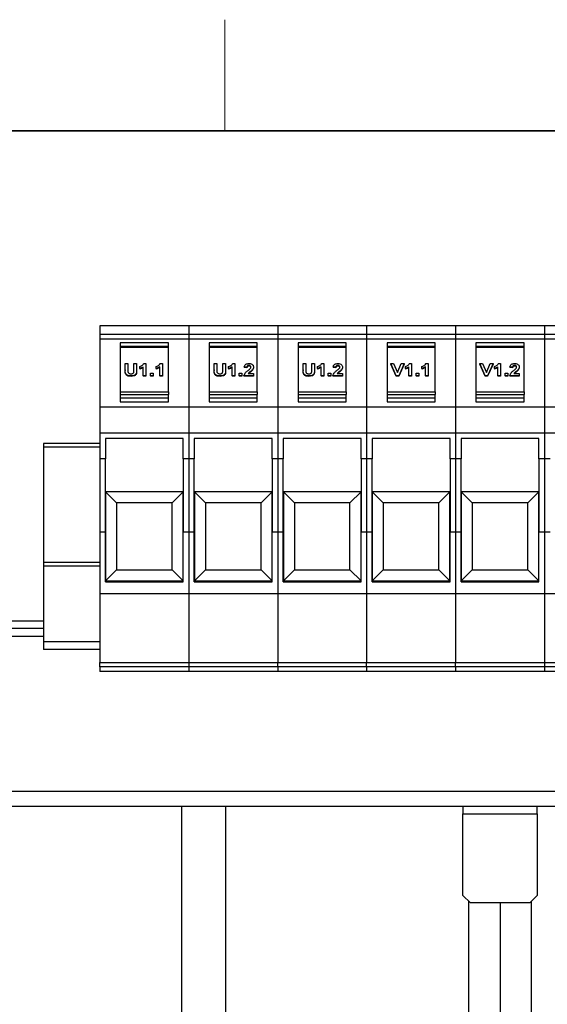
# Model space of a CAD drawing. Header units: millimetres. Extents: x 5 to 418, y 2 to 292.
# Tile 10 of 31: x 63 to 91, y 235 to 288. Entities that reach past the tile are written whole.
import ezdxf

# ---------------------------------------------------------------- set-up
doc = ezdxf.new("R2010")
doc.units = ezdxf.units.MM
doc.layers.add('SLD-0', color=7, linetype='Continuous')

msp = doc.modelspace()

# ---------------------------------------------------------------- linework, layer by layer
at = {"color": 7, "linetype": 'Continuous', "lineweight": 25}
for p, q in [((71.802, 271.9783), (67.002, 271.9783)), ((67.002, 271.9783), (67.002, 271.4975)), ((71.802, 271.9783), (71.802, 271.4975)), ((76.602, 271.9783), (71.802, 271.9783)), ((81.402, 271.9783), (76.602, 271.9783)), ((76.602, 271.9783), (76.602, 271.4975)), ((86.202, 271.9783), (81.402, 271.9783)), ((81.402, 271.9783), (81.402, 271.4975)), ((91.002, 271.9783), (86.202, 271.9783)), ((86.202, 271.9783), (86.202, 271.4975)), ((91.002, 271.9783), (91.002, 271.4975)), ((95.802, 271.9783), (91.002, 271.9783)), ((71.802, 271.4975), (67.002, 271.4975)), ((67.002, 271.4975), (67.002, 271.2583)), ((71.802, 271.2583), (67.002, 271.2583)), ((67.002, 271.2583), (67.002, 267.5814)), ((71.802, 271.4975), (71.802, 271.2583)), ((76.602, 271.4975), (71.802, 271.4975)), ((71.802, 271.2583), (71.802, 267.5814)), ((76.602, 271.2583), (71.802, 271.2583)), ((81.402, 271.4975), (76.602, 271.4975)), ((76.602, 271.4975), (76.602, 271.2583)), ((81.402, 271.2583), (76.602, 271.2583)), ((76.602, 271.2583), (76.602, 267.5814)), ((86.202, 271.4975), (81.402, 271.4975)), ((81.402, 271.4975), (81.402, 271.2583)), ((86.202, 271.2583), (81.402, 271.2583)), ((81.402, 271.2583), (81.402, 267.5814)), ((91.002, 271.4975), (86.202, 271.4975)), ((86.202, 271.4975), (86.202, 271.2583)), ((91.002, 271.2583), (86.202, 271.2583)), ((86.202, 271.2583), (86.202, 267.5814)), ((91.002, 271.4975), (91.002, 271.2583)), ((95.802, 271.4975), (91.002, 271.4975)), ((91.002, 271.2583), (91.002, 267.5814)), ((95.802, 271.2583), (91.002, 271.2583)), ((68.102, 271.0603), (68.102, 270.8058)), ((70.702, 271.0603), (68.102, 271.0603)), ((70.702, 270.8624), (68.102, 270.8624)), ((70.702, 270.8058), (68.102, 270.8058)), ((68.102, 270.8058), (68.102, 268.4016)), ((70.702, 270.8058), (70.702, 271.0603)), ((70.702, 268.4016), (70.702, 270.8058)), ((72.902, 271.0603), (72.902, 270.8058)), ((75.502, 271.0603), (72.902, 271.0603)), ((75.502, 270.8624), (72.902, 270.8624)), ((75.502, 270.8058), (72.902, 270.8058)), ((72.902, 270.8058), (72.902, 268.4016)), ((75.502, 270.8058), (75.502, 271.0603)), ((75.502, 268.4016), (75.502, 270.8058)), ((77.702, 271.0603), (77.702, 270.8058)), ((80.302, 271.0603), (77.702, 271.0603)), ((80.302, 270.8624), (77.702, 270.8624)), ((80.302, 270.8058), (77.702, 270.8058)), ((77.702, 270.8058), (77.702, 268.4016)), ((80.302, 270.8058), (80.302, 271.0603)), ((80.302, 268.4016), (80.302, 270.8058)), ((82.502, 271.0603), (82.502, 270.8058)), ((85.102, 271.0603), (82.502, 271.0603)), ((85.102, 270.8624), (82.502, 270.8624)), ((85.102, 270.8058), (82.502, 270.8058)), ((82.502, 270.8058), (82.502, 268.4016)), ((85.102, 270.8058), (85.102, 271.0603)), ((85.102, 268.4016), (85.102, 270.8058)), ((87.302, 271.0603), (87.302, 270.8058)), ((89.902, 271.0603), (87.302, 271.0603)), ((89.902, 270.8624), (87.302, 270.8624)), ((89.902, 270.8058), (87.302, 270.8058)), ((87.302, 270.8058), (87.302, 268.4016)), ((89.902, 270.8058), (89.902, 271.0603)), ((89.902, 268.4016), (89.902, 270.8058)), ((68.374, 269.9322), (68.5181, 269.9322)), ((68.374, 269.5849), (68.374, 269.9322)), ((68.374, 269.5849), (68.374, 269.5566)), ((68.5181, 269.9322), (68.5181, 269.5783)), ((68.8423, 269.5707), (68.8423, 269.9322)), ((68.8423, 269.9322), (68.9864, 269.9322)), ((68.9864, 269.9322), (68.9864, 269.5902)), ((68.9864, 269.5902), (68.9864, 269.5619)), ((69.1545, 269.6605), (69.1545, 269.7709)), ((69.1545, 269.6605), (69.1545, 269.6322)), ((69.3466, 269.2784), (69.3466, 269.7539)), ((69.3723, 269.9322), (69.4907, 269.9322)), ((69.4907, 269.9322), (69.4907, 269.2784)), ((70.0431, 269.6605), (70.0431, 269.7709)), ((70.0431, 269.6605), (70.0431, 269.6322)), ((70.2352, 269.2784), (70.2352, 269.7539)), ((70.2609, 269.9322), (70.3793, 269.9322)), ((70.3793, 269.9322), (70.3793, 269.2784)), ((73.174, 269.9322), (73.3181, 269.9322)), ((73.174, 269.5849), (73.174, 269.9322)), ((73.174, 269.5849), (73.174, 269.5566)), ((73.3181, 269.9322), (73.3181, 269.5783)), ((73.6423, 269.5707), (73.6423, 269.9322)), ((73.6423, 269.9322), (73.7864, 269.9322)), ((73.7864, 269.9322), (73.7864, 269.5902)), ((73.7864, 269.5902), (73.7864, 269.5619)), ((73.9545, 269.6605), (73.9545, 269.7709)), ((73.9545, 269.6605), (73.9545, 269.6322)), ((74.1466, 269.2784), (74.1466, 269.7539)), ((74.1723, 269.9322), (74.2907, 269.9322)), ((74.2907, 269.9322), (74.2907, 269.2784)), ((74.9391, 269.7369), (74.795, 269.7539)), ((74.795, 269.7539), (74.795, 269.7256)), ((74.9391, 269.7087), (74.795, 269.7256)), ((74.9391, 269.7369), (74.9391, 269.7087)), ((75.0502, 269.8303), (75.0502, 269.802)), ((75.2994, 269.7505), (75.2994, 269.7222)), ((77.974, 269.9322), (78.1181, 269.9322)), ((77.974, 269.5849), (77.974, 269.9322)), ((77.974, 269.5849), (77.974, 269.5566)), ((78.1181, 269.9322), (78.1181, 269.5783)), ((78.4423, 269.5707), (78.4423, 269.9322)), ((78.4423, 269.9322), (78.5864, 269.9322)), ((78.5864, 269.9322), (78.5864, 269.5902)), ((78.5864, 269.5902), (78.5864, 269.5619)), ((78.7545, 269.6605), (78.7545, 269.7709)), ((78.7545, 269.6605), (78.7545, 269.6322)), ((78.9466, 269.2784), (78.9466, 269.7539)), ((78.9723, 269.9322), (79.0907, 269.9322)), ((79.0907, 269.9322), (79.0907, 269.2784)), ((79.7391, 269.7369), (79.595, 269.7539)), ((79.595, 269.7539), (79.595, 269.7256)), ((79.7391, 269.7087), (79.595, 269.7256)), ((79.7391, 269.7369), (79.7391, 269.7087)), ((79.8502, 269.8303), (79.8502, 269.802)), ((80.0994, 269.7505), (80.0994, 269.7222)), ((82.9945, 269.2784), (82.702, 269.9322)), ((82.702, 269.9322), (82.8519, 269.9322)), ((82.702, 269.9322), (82.702, 269.9039)), ((82.9945, 269.2502), (82.702, 269.9039)), ((82.8519, 269.9322), (83.0682, 269.4484)), ((83.0682, 269.4484), (83.2725, 269.9322)), ((83.4224, 269.9322), (83.1337, 269.2784)), ((83.4224, 269.9039), (83.1337, 269.2502)), ((83.2725, 269.9322), (83.4224, 269.9322)), ((83.4224, 269.9322), (83.4224, 269.9039)), ((83.4945, 269.6605), (83.4945, 269.7709)), ((83.4945, 269.6605), (83.4945, 269.6322)), ((83.6866, 269.2784), (83.6866, 269.7539)), ((83.7123, 269.9322), (83.8307, 269.9322)), ((83.8307, 269.9322), (83.8307, 269.2784)), ((84.383, 269.6605), (84.383, 269.7709)), ((84.383, 269.6605), (84.383, 269.6322)), ((84.5752, 269.2784), (84.5752, 269.7539)), ((84.6009, 269.9322), (84.7193, 269.9322)), ((84.7193, 269.9322), (84.7193, 269.2784)), ((87.7945, 269.2784), (87.502, 269.9322)), ((87.502, 269.9322), (87.6519, 269.9322)), ((87.502, 269.9322), (87.502, 269.9039)), ((87.7945, 269.2502), (87.502, 269.9039)), ((87.6519, 269.9322), (87.8682, 269.4484)), ((87.8682, 269.4484), (88.0725, 269.9322)), ((88.2224, 269.9322), (87.9337, 269.2784)), ((88.2224, 269.9039), (87.9337, 269.2502)), ((88.0725, 269.9322), (88.2224, 269.9322)), ((88.2224, 269.9322), (88.2224, 269.9039)), ((88.2945, 269.6605), (88.2945, 269.7709)), ((88.2945, 269.6605), (88.2945, 269.6322)), ((88.4866, 269.2784), (88.4866, 269.7539)), ((88.5123, 269.9322), (88.6307, 269.9322)), ((88.6307, 269.9322), (88.6307, 269.2784)), ((89.2791, 269.7369), (89.135, 269.7539)), ((89.135, 269.7539), (89.135, 269.7256)), ((89.2791, 269.7087), (89.135, 269.7256)), ((89.2791, 269.7369), (89.2791, 269.7087)), ((89.3902, 269.8303), (89.3902, 269.802)), ((89.6393, 269.7505), (89.6393, 269.7222)), ((68.6894, 269.2699), (68.6894, 269.2417)), ((69.4907, 269.2784), (69.3466, 269.2784)), ((69.3466, 269.2784), (69.3466, 269.2502)), ((69.4907, 269.2502), (69.3466, 269.2502)), ((69.4907, 269.2784), (69.4907, 269.2502)), ((69.7309, 269.2784), (69.7309, 269.4058)), ((69.7309, 269.4058), (69.875, 269.4058)), ((69.875, 269.2784), (69.7309, 269.2784)), ((69.7309, 269.2784), (69.7309, 269.2502)), ((69.875, 269.2502), (69.7309, 269.2502)), ((69.875, 269.4058), (69.875, 269.2784)), ((69.875, 269.2784), (69.875, 269.2502)), ((70.3793, 269.2784), (70.2352, 269.2784)), ((70.2352, 269.2784), (70.2352, 269.2502)), ((70.3793, 269.2502), (70.2352, 269.2502)), ((70.3793, 269.2784), (70.3793, 269.2502)), ((73.4894, 269.2699), (73.4894, 269.2417)), ((74.1466, 269.2784), (74.1466, 269.2502)), ((74.2907, 269.2784), (74.1466, 269.2784)), ((74.2907, 269.2502), (74.1466, 269.2502)), ((74.2907, 269.2784), (74.2907, 269.2502)), ((74.5309, 269.2784), (74.5309, 269.4058)), ((74.5309, 269.4058), (74.675, 269.4058)), ((74.5309, 269.2784), (74.5309, 269.2502)), ((74.675, 269.2784), (74.5309, 269.2784)), ((74.675, 269.2502), (74.5309, 269.2502)), ((74.675, 269.4058), (74.675, 269.2784)), ((74.675, 269.2784), (74.675, 269.2502)), ((75.2994, 269.2784), (74.783, 269.2784)), ((74.783, 269.2784), (74.783, 269.2502)), ((75.2994, 269.2502), (74.783, 269.2502)), ((75.0046, 269.3888), (75.2994, 269.3888)), ((75.1256, 269.4979), (75.1256, 269.4696)), ((75.2994, 269.3888), (75.2994, 269.2784)), ((75.2994, 269.2784), (75.2994, 269.2502)), ((78.2894, 269.2699), (78.2894, 269.2417)), ((79.0907, 269.2784), (78.9466, 269.2784)), ((78.9466, 269.2784), (78.9466, 269.2502)), ((79.0907, 269.2502), (78.9466, 269.2502)), ((79.0907, 269.2784), (79.0907, 269.2502)), ((79.3309, 269.2784), (79.3309, 269.4058)), ((79.3309, 269.4058), (79.475, 269.4058)), ((79.3309, 269.2784), (79.3309, 269.2502)), ((79.475, 269.2784), (79.3309, 269.2784)), ((79.475, 269.2502), (79.3309, 269.2502)), ((79.475, 269.4058), (79.475, 269.2784)), ((79.475, 269.2784), (79.475, 269.2502)), ((80.0994, 269.2784), (79.583, 269.2784)), ((79.583, 269.2784), (79.583, 269.2502)), ((80.0994, 269.2502), (79.583, 269.2502)), ((79.8046, 269.3888), (80.0994, 269.3888)), ((79.9256, 269.4979), (79.9256, 269.4696)), ((80.0994, 269.3888), (80.0994, 269.2784)), ((80.0994, 269.2784), (80.0994, 269.2502)), ((83.1337, 269.2784), (82.9945, 269.2784)), ((82.9945, 269.2784), (82.9945, 269.2502)), ((83.1337, 269.2502), (82.9945, 269.2502)), ((83.1337, 269.2784), (83.1337, 269.2502)), ((83.8307, 269.2784), (83.6866, 269.2784)), ((83.6866, 269.2784), (83.6866, 269.2502)), ((83.8307, 269.2502), (83.6866, 269.2502)), ((83.8307, 269.2784), (83.8307, 269.2502)), ((84.0708, 269.2784), (84.0708, 269.4058)), ((84.0708, 269.4058), (84.2149, 269.4058)), ((84.2149, 269.2784), (84.0708, 269.2784)), ((84.0708, 269.2784), (84.0708, 269.2502)), ((84.2149, 269.2502), (84.0708, 269.2502)), ((84.2149, 269.4058), (84.2149, 269.2784)), ((84.2149, 269.2784), (84.2149, 269.2502)), ((84.5752, 269.2784), (84.5752, 269.2502)), ((84.7193, 269.2784), (84.5752, 269.2784)), ((84.7193, 269.2502), (84.5752, 269.2502)), ((84.7193, 269.2784), (84.7193, 269.2502)), ((87.7945, 269.2784), (87.7945, 269.2502)), ((87.9337, 269.2784), (87.7945, 269.2784)), ((87.9337, 269.2502), (87.7945, 269.2502)), ((87.9337, 269.2784), (87.9337, 269.2502)), ((88.6307, 269.2784), (88.4866, 269.2784)), ((88.4866, 269.2784), (88.4866, 269.2502)), ((88.6307, 269.2502), (88.4866, 269.2502)), ((88.6307, 269.2784), (88.6307, 269.2502)), ((88.8708, 269.2784), (88.8708, 269.4058)), ((88.8708, 269.4058), (89.0149, 269.4058)), ((89.0149, 269.2784), (88.8708, 269.2784)), ((88.8708, 269.2784), (88.8708, 269.2502)), ((89.0149, 269.2502), (88.8708, 269.2502)), ((89.0149, 269.4058), (89.0149, 269.2784)), ((89.0149, 269.2784), (89.0149, 269.2502)), ((89.6393, 269.2784), (89.123, 269.2784)), ((89.123, 269.2784), (89.123, 269.2502)), ((89.6393, 269.2502), (89.123, 269.2502)), ((89.3446, 269.3888), (89.6393, 269.3888)), ((89.4656, 269.4979), (89.4656, 269.4696)), ((89.6393, 269.3888), (89.6393, 269.2784)), ((89.6393, 269.2784), (89.6393, 269.2502)), ((68.102, 268.4016), (70.702, 268.4016)), ((68.102, 268.4016), (68.102, 268.2602)), ((68.102, 268.2602), (70.702, 268.2602)), ((68.102, 268.2602), (68.102, 267.8642)), ((70.702, 268.0622), (68.102, 268.0622)), ((70.702, 268.4016), (70.702, 268.2602)), ((70.702, 267.8642), (70.702, 268.2602)), ((72.902, 268.4016), (75.502, 268.4016)), ((72.902, 268.4016), (72.902, 268.2602)), ((72.902, 268.2602), (75.502, 268.2602)), ((72.902, 268.2602), (72.902, 267.8642)), ((75.502, 268.0622), (72.902, 268.0622)), ((75.502, 268.4016), (75.502, 268.2602)), ((75.502, 267.8642), (75.502, 268.2602)), ((77.702, 268.4016), (80.302, 268.4016)), ((77.702, 268.4016), (77.702, 268.2602)), ((77.702, 268.2602), (80.302, 268.2602)), ((77.702, 268.2602), (77.702, 267.8642)), ((80.302, 268.0622), (77.702, 268.0622)), ((80.302, 268.4016), (80.302, 268.2602)), ((80.302, 267.8642), (80.302, 268.2602)), ((82.502, 268.4016), (82.502, 268.2602)), ((82.502, 268.4016), (85.102, 268.4016)), ((82.502, 268.2602), (85.102, 268.2602)), ((82.502, 268.2602), (82.502, 267.8642)), ((85.102, 268.0622), (82.502, 268.0622)), ((85.102, 268.4016), (85.102, 268.2602)), ((85.102, 267.8642), (85.102, 268.2602)), ((87.302, 268.4016), (89.902, 268.4016)), ((87.302, 268.4016), (87.302, 268.2602)), ((87.302, 268.2602), (89.902, 268.2602)), ((87.302, 268.2602), (87.302, 267.8642)), ((89.902, 268.0622), (87.302, 268.0622)), ((89.902, 268.4016), (89.902, 268.2602)), ((89.902, 267.8642), (89.902, 268.2602)), ((71.802, 267.5814), (67.002, 267.5814)), ((67.002, 267.5814), (67.002, 266.1814)), ((68.102, 267.8642), (70.702, 267.8642)), ((71.802, 267.5814), (71.802, 266.1814)), ((76.602, 267.5814), (71.802, 267.5814)), ((72.902, 267.8642), (75.502, 267.8642)), ((81.402, 267.5814), (76.602, 267.5814)), ((76.602, 267.5814), (76.602, 266.1814)), ((77.702, 267.8642), (80.302, 267.8642)), ((86.202, 267.5814), (81.402, 267.5814)), ((81.402, 267.5814), (81.402, 266.1814)), ((82.502, 267.8642), (85.102, 267.8642)), ((91.002, 267.5814), (86.202, 267.5814)), ((86.202, 267.5814), (86.202, 266.1814)), ((87.302, 267.8642), (89.902, 267.8642)), ((91.002, 267.5814), (91.002, 266.1814)), ((95.802, 267.5814), (91.002, 267.5814)), ((71.802, 266.1814), (67.002, 266.1814)), ((67.002, 266.1814), (67.002, 264.7814)), ((71.502, 265.8814), (67.302, 265.8814)), ((67.302, 265.8814), (67.302, 264.7814)), ((71.502, 264.7814), (71.502, 265.8814)), ((71.802, 266.1814), (71.802, 264.7814)), ((76.602, 266.1814), (71.802, 266.1814)), ((76.302, 265.8814), (72.102, 265.8814)), ((72.102, 265.8814), (72.102, 264.7814)), ((76.302, 264.7814), (76.302, 265.8814)), ((81.402, 266.1814), (76.602, 266.1814)), ((76.602, 266.1814), (76.602, 264.7814)), ((81.102, 265.8814), (76.902, 265.8814)), ((76.902, 265.8814), (76.902, 264.7814)), ((81.102, 264.7814), (81.102, 265.8814)), ((86.202, 266.1814), (81.402, 266.1814)), ((81.402, 266.1814), (81.402, 264.7814)), ((85.902, 265.8814), (81.702, 265.8814)), ((81.702, 265.8814), (81.702, 264.7814)), ((85.902, 264.7814), (85.902, 265.8814)), ((91.002, 266.1814), (86.202, 266.1814)), ((86.202, 266.1814), (86.202, 264.7814)), ((90.702, 265.8814), (86.502, 265.8814)), ((86.502, 265.8814), (86.502, 264.7814)), ((90.702, 264.7814), (90.702, 265.8814)), ((91.002, 266.1814), (91.002, 264.7814)), ((95.802, 266.1814), (91.002, 266.1814)), ((67.002, 265.6183), (63.954, 265.6183)), ((63.954, 265.6183), (63.954, 265.4119)), ((67.002, 265.4119), (63.954, 265.4119)), ((63.954, 265.4119), (63.954, 259.1919)), ((67.302, 264.7814), (67.002, 264.7814)), ((67.002, 264.7814), (67.002, 260.82)), ((67.302, 260.82), (67.302, 264.7814)), ((71.802, 264.7814), (71.502, 264.7814)), ((71.502, 264.7814), (71.502, 260.82)), ((71.802, 264.7814), (71.802, 260.82)), ((72.102, 264.7814), (71.802, 264.7814)), ((72.102, 260.82), (72.102, 264.7814)), ((76.602, 264.7814), (76.302, 264.7814)), ((76.302, 264.7814), (76.302, 260.82)), ((76.902, 264.7814), (76.602, 264.7814)), ((76.602, 264.7814), (76.602, 260.82)), ((76.902, 260.82), (76.902, 264.7814)), ((81.402, 264.7814), (81.102, 264.7814)), ((81.102, 264.7814), (81.102, 260.82)), ((81.702, 264.7814), (81.402, 264.7814)), ((81.402, 264.7814), (81.402, 260.82)), ((81.702, 260.82), (81.702, 264.7814)), ((86.202, 264.7814), (85.902, 264.7814)), ((85.902, 264.7814), (85.902, 260.82)), ((86.502, 264.7814), (86.202, 264.7814)), ((86.202, 264.7814), (86.202, 260.82)), ((86.502, 260.82), (86.502, 264.7814)), ((91.002, 264.7814), (90.702, 264.7814)), ((90.702, 264.7814), (90.702, 260.82)), ((91.002, 264.7814), (91.002, 260.82)), ((91.302, 264.7814), (91.002, 264.7814)), ((71.502, 263.0103), (67.302, 263.0103)), ((71.4978, 263.0102), (67.3061, 263.0102)), ((67.3061, 263.0102), (67.3061, 258.2025)), ((67.3061, 263.0102), (67.902, 262.4143)), ((71.4978, 263.0102), (70.902, 262.4143)), ((71.4978, 258.2025), (71.4978, 263.0102)), ((76.302, 263.0103), (72.102, 263.0103)), ((76.2978, 263.0102), (72.1061, 263.0102)), ((72.1061, 263.0102), (72.1061, 258.2025)), ((72.1061, 263.0102), (72.702, 262.4143)), ((76.2978, 263.0102), (75.702, 262.4143)), ((76.2978, 258.2025), (76.2978, 263.0102)), ((81.102, 263.0103), (76.902, 263.0103)), ((81.0978, 263.0102), (76.9061, 263.0102)), ((76.9061, 263.0102), (76.9061, 258.2025)), ((76.9061, 263.0102), (77.502, 262.4143)), ((81.0978, 263.0102), (80.502, 262.4143)), ((81.0978, 258.2025), (81.0978, 263.0102)), ((85.902, 263.0103), (81.702, 263.0103)), ((85.8978, 263.0102), (81.7061, 263.0102)), ((81.7061, 263.0102), (81.7061, 258.2025)), ((81.7061, 263.0102), (82.302, 262.4143)), ((85.8978, 263.0102), (85.302, 262.4143)), ((85.8978, 258.2025), (85.8978, 263.0102)), ((90.702, 263.0103), (86.502, 263.0103)), ((90.6978, 263.0102), (86.5061, 263.0102)), ((86.5061, 263.0102), (86.5061, 258.2025)), ((86.5061, 263.0102), (87.102, 262.4143)), ((90.6978, 263.0102), (90.102, 262.4143)), ((90.6978, 258.2025), (90.6978, 263.0102)), ((67.902, 262.4143), (67.902, 258.7983)), ((70.902, 262.4143), (67.902, 262.4143)), ((70.902, 258.7983), (70.902, 262.4143)), ((75.702, 262.4143), (72.702, 262.4143)), ((72.702, 262.4143), (72.702, 258.7983)), ((75.702, 258.7983), (75.702, 262.4143)), ((80.502, 262.4143), (77.502, 262.4143)), ((77.502, 262.4143), (77.502, 258.7983)), ((80.502, 258.7983), (80.502, 262.4143)), ((82.302, 262.4143), (82.302, 258.7983)), ((85.302, 262.4143), (82.302, 262.4143)), ((85.302, 258.7983), (85.302, 262.4143)), ((87.102, 262.4143), (87.102, 258.7983)), ((90.102, 262.4143), (87.102, 262.4143)), ((90.102, 258.7983), (90.102, 262.4143)), ((67.302, 260.82), (67.002, 260.82)), ((67.002, 260.82), (67.002, 257.4983)), ((67.302, 258.1383), (67.302, 260.82)), ((71.802, 260.82), (71.502, 260.82)), ((71.502, 258.1383), (71.502, 260.82)), ((71.802, 260.82), (71.802, 257.4983)), ((72.102, 260.82), (71.802, 260.82)), ((72.102, 258.1383), (72.102, 260.82)), ((76.602, 260.82), (76.302, 260.82)), ((76.302, 258.1383), (76.302, 260.82)), ((76.902, 260.82), (76.602, 260.82)), ((76.602, 260.82), (76.602, 257.4983)), ((76.902, 258.1383), (76.902, 260.82)), ((81.402, 260.82), (81.102, 260.82)), ((81.102, 258.1383), (81.102, 260.82)), ((81.702, 260.82), (81.402, 260.82)), ((81.402, 260.82), (81.402, 257.4983)), ((81.702, 258.1383), (81.702, 260.82)), ((86.202, 260.82), (85.902, 260.82)), ((85.902, 258.1383), (85.902, 260.82)), ((86.502, 260.82), (86.202, 260.82)), ((86.202, 260.82), (86.202, 257.4983)), ((86.502, 258.1383), (86.502, 260.82)), ((91.002, 260.82), (90.702, 260.82)), ((90.702, 258.1383), (90.702, 260.82)), ((91.002, 260.82), (91.002, 257.4983)), ((91.302, 260.82), (91.002, 260.82)), ((67.002, 259.1919), (63.954, 259.1919)), ((63.954, 259.1919), (63.954, 258.9983)), ((67.002, 258.9983), (63.954, 258.9983)), ((63.954, 258.9983), (63.954, 254.8983)), ((67.3061, 258.2025), (67.902, 258.7983)), ((67.902, 258.7983), (70.902, 258.7983)), ((71.4978, 258.2025), (70.902, 258.7983)), ((72.1061, 258.2025), (72.702, 258.7983)), ((72.702, 258.7983), (75.702, 258.7983)), ((76.2978, 258.2025), (75.702, 258.7983)), ((76.9061, 258.2025), (77.502, 258.7983)), ((77.502, 258.7983), (80.502, 258.7983)), ((81.0978, 258.2025), (80.502, 258.7983)), ((81.7061, 258.2025), (82.302, 258.7983)), ((82.302, 258.7983), (85.302, 258.7983)), ((85.8978, 258.2025), (85.302, 258.7983)), ((86.5061, 258.2025), (87.102, 258.7983)), ((87.102, 258.7983), (90.102, 258.7983)), ((90.6978, 258.2025), (90.102, 258.7983)), ((67.302, 258.2023), (71.502, 258.2023)), ((67.302, 258.1383), (71.502, 258.1383)), ((67.3061, 258.2025), (71.4978, 258.2025)), ((72.102, 258.2023), (76.302, 258.2023)), ((72.102, 258.1383), (76.302, 258.1383)), ((72.1061, 258.2025), (76.2978, 258.2025)), ((76.902, 258.2023), (81.102, 258.2023)), ((76.902, 258.1383), (81.102, 258.1383)), ((76.9061, 258.2025), (81.0978, 258.2025)), ((81.702, 258.2023), (85.902, 258.2023)), ((81.702, 258.1383), (85.902, 258.1383)), ((81.7061, 258.2025), (85.8978, 258.2025)), ((86.502, 258.2023), (90.702, 258.2023)), ((86.502, 258.1383), (90.702, 258.1383)), ((86.5061, 258.2025), (90.6978, 258.2025)), ((71.802, 257.4983), (67.002, 257.4983)), ((67.002, 257.4983), (67.002, 253.7989)), ((71.802, 257.4983), (71.802, 253.7989)), ((76.602, 257.4983), (71.802, 257.4983)), ((81.402, 257.4983), (76.602, 257.4983)), ((76.602, 257.4983), (76.602, 253.7989)), ((86.202, 257.4983), (81.402, 257.4983)), ((81.402, 257.4983), (81.402, 253.7989)), ((91.002, 257.4983), (86.202, 257.4983)), ((86.202, 257.4983), (86.202, 253.7989)), ((91.002, 257.4983), (91.002, 253.7989)), ((95.802, 257.4983), (91.002, 257.4983)), ((63.954, 256.0183), (56.402, 256.0183)), ((56.002, 255.2183), (63.954, 255.2183)), ((63.954, 255.6183), (56.402, 255.6183)), ((67.002, 254.8983), (63.954, 254.8983)), ((63.954, 254.8983), (63.954, 254.4983)), ((67.002, 254.4983), (63.954, 254.4983)), ((67.002, 253.7989), (71.802, 253.7989)), ((67.002, 253.5596), (67.002, 253.7989)), ((71.802, 253.7989), (71.802, 253.5596)), ((71.802, 253.7989), (76.602, 253.7989)), ((76.602, 253.7989), (81.402, 253.7989)), ((76.602, 253.5596), (76.602, 253.7989)), ((81.402, 253.7989), (86.202, 253.7989)), ((81.402, 253.5596), (81.402, 253.7989)), ((86.202, 253.7989), (91.002, 253.7989)), ((86.202, 253.5596), (86.202, 253.7989)), ((91.002, 253.7989), (91.002, 253.5596)), ((91.002, 253.7989), (95.802, 253.7989)), ((71.802, 253.5596), (67.002, 253.5596)), ((67.002, 253.5596), (67.002, 253.2983)), ((71.802, 253.2983), (67.002, 253.2983)), ((71.802, 253.5596), (71.802, 253.2983)), ((76.602, 253.5596), (71.802, 253.5596)), ((76.602, 253.2983), (71.802, 253.2983)), ((81.402, 253.5596), (76.602, 253.5596)), ((76.602, 253.5596), (76.602, 253.2983)), ((81.402, 253.2983), (76.602, 253.2983)), ((86.202, 253.5596), (81.402, 253.5596)), ((81.402, 253.5596), (81.402, 253.2983)), ((86.202, 253.2983), (81.402, 253.2983)), ((91.002, 253.5596), (86.202, 253.5596)), ((86.202, 253.5596), (86.202, 253.2983)), ((91.002, 253.2983), (86.202, 253.2983)), ((91.002, 253.5596), (91.002, 253.2983)), ((95.802, 253.5596), (91.002, 253.5596)), ((95.802, 253.2983), (91.002, 253.2983)), ((128.802, 246.8183), (48.402, 246.8183)), ((128.802, 246.0183), (48.402, 246.0183)), ((71.402, 246.0183), (71.402, 183.0583)), ((73.802, 183.0583), (73.802, 246.0183)), ((86.602, 246.0183), (86.602, 245.6183)), ((90.602, 245.6183), (90.602, 246.0183)), ((86.602, 245.6183), (90.602, 245.6183)), ((86.602, 241.2183), (86.602, 245.6183)), ((90.602, 245.6183), (90.602, 241.2183)), ((86.602, 241.2183), (87.002, 240.8183)), ((86.922, 234.0183), (86.922, 240.8983)), ((90.202, 240.8183), (90.602, 241.2183)), ((90.282, 240.8983), (90.282, 234.0183)), ((90.202, 240.8183), (87.002, 240.8183)), ((88.602, 240.8183), (88.602, 234.0183))]:
    msp.add_line(p, q, dxfattribs=at)
for points, knots in [([(68.6894, 269.2699), (68.6354, 269.2719), (68.5544, 269.2749), (68.4632, 269.3167), (68.366, 269.4083), (68.3704, 269.5064), (68.374, 269.5849)], [0, 0, 0, 0, 0.250227, 0.3755366, 0.5008378, 1, 1, 1, 1]), ([(68.6894, 269.2417), (68.6354, 269.2437), (68.5544, 269.2467), (68.4632, 269.2884), (68.366, 269.38), (68.3704, 269.4782), (68.374, 269.5566)], [0, 0, 0, 0, 0.250227, 0.3755366, 0.5008378, 1, 1, 1, 1]), ([(68.5181, 269.5783), (68.518, 269.5582), (68.5178, 269.5223), (68.5223, 269.4865), (68.5243, 269.4708)], [0, 0, 0, 0, 0.5601514, 1, 1, 1, 1]), ([(68.6856, 269.3803), (68.7163, 269.3823), (68.7624, 269.3854), (68.8103, 269.4136), (68.8506, 269.4723), (68.846, 269.5269), (68.8423, 269.5707)], [0, 0, 0, 0, 0.2486782, 0.3737442, 0.4987899, 1, 1, 1, 1]), ([(68.9864, 269.5902), (68.9922, 269.5128), (68.9995, 269.416), (68.9096, 269.3223), (68.8225, 269.2779), (68.7426, 269.2731), (68.6894, 269.2699)], [0, 0, 0, 0, 0.5001744, 0.6253467, 0.7506321, 1, 1, 1, 1]), ([(68.9864, 269.5619), (68.9922, 269.4845), (68.9995, 269.3877), (68.9096, 269.294), (68.8225, 269.2496), (68.7426, 269.2448), (68.6894, 269.2417)], [0, 0, 0, 0, 0.5001744, 0.6253467, 0.7506321, 1, 1, 1, 1]), ([(69.1545, 269.7709), (69.187, 269.7832), (69.2406, 269.8036), (69.3022, 269.8447), (69.3465, 269.885), (69.3637, 269.9165), (69.3723, 269.9322)], [0, 0, 0, 0, 0.3395571, 0.5598852, 0.7799716, 1, 1, 1, 1]), ([(69.3466, 269.7539), (69.3148, 269.7322), (69.258, 269.6934), (69.1861, 269.6706), (69.1545, 269.6605)], [0, 0, 0, 0, 0.55982048, 1, 1, 1, 1]), ([(69.3466, 269.7256), (69.3148, 269.7039), (69.258, 269.6652), (69.1861, 269.6423), (69.1545, 269.6322)], [0, 0, 0, 0, 0.5598205, 1, 1, 1, 1]), ([(70.0431, 269.7709), (70.0756, 269.7832), (70.1292, 269.8036), (70.1907, 269.8447), (70.235, 269.885), (70.2523, 269.9165), (70.2609, 269.9322)], [0, 0, 0, 0, 0.33955712, 0.5598852, 0.77997161, 1, 1, 1, 1]), ([(70.2352, 269.7539), (70.2034, 269.7322), (70.1465, 269.6934), (70.0747, 269.6706), (70.0431, 269.6605)], [0, 0, 0, 0, 0.5598205, 1, 1, 1, 1]), ([(70.2352, 269.7256), (70.2034, 269.7039), (70.1465, 269.6652), (70.0747, 269.6423), (70.0431, 269.6322)], [0, 0, 0, 0, 0.5598205, 1, 1, 1, 1]), ([(73.4894, 269.2699), (73.4354, 269.2719), (73.3544, 269.2749), (73.2632, 269.3167), (73.166, 269.4083), (73.1704, 269.5064), (73.174, 269.5849)], [0, 0, 0, 0, 0.250227, 0.3755366, 0.5008378, 1, 1, 1, 1]), ([(73.4894, 269.2417), (73.4354, 269.2437), (73.3544, 269.2467), (73.2632, 269.2884), (73.166, 269.38), (73.1704, 269.4782), (73.174, 269.5566)], [0, 0, 0, 0, 0.250227, 0.3755366, 0.5008378, 1, 1, 1, 1]), ([(73.3181, 269.5783), (73.318, 269.5582), (73.3178, 269.5223), (73.3223, 269.4865), (73.3243, 269.4708)], [0, 0, 0, 0, 0.5601514, 1, 1, 1, 1]), ([(73.4856, 269.3803), (73.5163, 269.3823), (73.5624, 269.3854), (73.6103, 269.4136), (73.6506, 269.4723), (73.646, 269.5269), (73.6423, 269.5707)], [0, 0, 0, 0, 0.2486782, 0.3737442, 0.4987899, 1, 1, 1, 1]), ([(73.7864, 269.5902), (73.7922, 269.5128), (73.7995, 269.416), (73.7096, 269.3223), (73.6225, 269.2779), (73.5426, 269.2731), (73.4894, 269.2699)], [0, 0, 0, 0, 0.5001744, 0.6253467, 0.7506321, 1, 1, 1, 1]), ([(73.7864, 269.5619), (73.7922, 269.4845), (73.7995, 269.3877), (73.7096, 269.294), (73.6225, 269.2496), (73.5426, 269.2448), (73.4894, 269.2417)], [0, 0, 0, 0, 0.5001744, 0.6253467, 0.7506321, 1, 1, 1, 1]), ([(73.9545, 269.7709), (73.987, 269.7832), (74.0406, 269.8036), (74.1022, 269.8447), (74.1465, 269.885), (74.1637, 269.9165), (74.1723, 269.9322)], [0, 0, 0, 0, 0.3395571, 0.5598852, 0.7799716, 1, 1, 1, 1]), ([(74.1466, 269.7539), (74.1148, 269.7322), (74.058, 269.6934), (73.9861, 269.6706), (73.9545, 269.6605)], [0, 0, 0, 0, 0.5598205, 1, 1, 1, 1]), ([(74.1466, 269.7256), (74.1148, 269.7039), (74.058, 269.6652), (73.9861, 269.6423), (73.9545, 269.6322)], [0, 0, 0, 0, 0.5598205, 1, 1, 1, 1]), ([(74.783, 269.2784), (74.8061, 269.3378), (74.8475, 269.4443), (74.9539, 269.5245), (75.0011, 269.56)], [0, 0, 0, 0, 0.55733826, 1, 1, 1, 1]), ([(74.795, 269.7539), (74.8007, 269.7804), (74.8121, 269.8333), (74.875, 269.8969), (74.9643, 269.9283), (75.0237, 269.9309), (75.0534, 269.9322)], [0, 0, 0, 0, 0.2807982, 0.5593921, 0.7793531, 1, 1, 1, 1]), ([(75.0502, 269.8303), (75.0318, 269.8291), (74.995, 269.8266), (74.9475, 269.7905), (74.9423, 269.7573), (74.9391, 269.7369)], [0, 0, 0, 0, 0.280263, 0.5592733, 1, 1, 1, 1]), ([(75.0502, 269.802), (75.0318, 269.8008), (74.995, 269.7983), (74.9475, 269.7622), (74.9423, 269.729), (74.9391, 269.7087)], [0, 0, 0, 0, 0.280263, 0.5592733, 1, 1, 1, 1]), ([(75.0011, 269.56), (75.025, 269.5786), (75.0678, 269.6119), (75.1052, 269.6482), (75.1217, 269.6642)], [0, 0, 0, 0, 0.5601997, 1, 1, 1, 1]), ([(75.1553, 269.744), (75.1544, 269.7561), (75.1527, 269.7802), (75.1285, 269.8106), (75.0905, 269.8281), (75.0637, 269.8296), (75.0502, 269.8303)], [0, 0, 0, 0, 0.28080837, 0.559698, 0.77965439, 1, 1, 1, 1]), ([(75.1553, 269.7157), (75.1544, 269.7278), (75.1527, 269.7519), (75.1285, 269.7823), (75.0905, 269.7998), (75.0637, 269.8013), (75.0502, 269.802)], [0, 0, 0, 0, 0.28080837, 0.559698, 0.77965439, 1, 1, 1, 1]), ([(75.0534, 269.9322), (75.0913, 269.9301), (75.1669, 269.926), (75.2483, 269.8741), (75.292, 269.8128), (75.2969, 269.7713), (75.2994, 269.7505)], [0, 0, 0, 0, 0.2800719, 0.5584905, 0.7791915, 1, 1, 1, 1]), ([(75.1217, 269.6642), (75.1322, 269.6783), (75.1509, 269.7034), (75.154, 269.7316), (75.1553, 269.744)], [0, 0, 0, 0, 0.5600023, 1, 1, 1, 1]), ([(75.2994, 269.7505), (75.2962, 269.7236), (75.2898, 269.6697), (75.23, 269.5815), (75.1652, 269.5296), (75.1256, 269.4979)], [0, 0, 0, 0, 0.27968, 0.5596391, 1, 1, 1, 1]), ([(75.2994, 269.7222), (75.2962, 269.6953), (75.2898, 269.6414), (75.23, 269.5533), (75.1652, 269.5013), (75.1256, 269.4696)], [0, 0, 0, 0, 0.27968, 0.5596391, 1, 1, 1, 1]), ([(78.2894, 269.2699), (78.2354, 269.2719), (78.1544, 269.2749), (78.0632, 269.3167), (77.966, 269.4083), (77.9704, 269.5064), (77.974, 269.5849)], [0, 0, 0, 0, 0.250227, 0.3755366, 0.5008378, 1, 1, 1, 1]), ([(78.2894, 269.2417), (78.2354, 269.2437), (78.1544, 269.2467), (78.0632, 269.2884), (77.966, 269.38), (77.9704, 269.4782), (77.974, 269.5566)], [0, 0, 0, 0, 0.250227, 0.3755366, 0.5008378, 1, 1, 1, 1]), ([(78.1181, 269.5783), (78.118, 269.5582), (78.1178, 269.5223), (78.1223, 269.4865), (78.1243, 269.4708)], [0, 0, 0, 0, 0.5601514, 1, 1, 1, 1]), ([(78.2856, 269.3803), (78.3163, 269.3823), (78.3624, 269.3854), (78.4103, 269.4136), (78.4506, 269.4723), (78.446, 269.5269), (78.4423, 269.5707)], [0, 0, 0, 0, 0.2486782, 0.3737442, 0.4987899, 1, 1, 1, 1]), ([(78.5864, 269.5902), (78.5922, 269.5128), (78.5995, 269.416), (78.5096, 269.3223), (78.4225, 269.2779), (78.3426, 269.2731), (78.2894, 269.2699)], [0, 0, 0, 0, 0.5001744, 0.6253467, 0.7506321, 1, 1, 1, 1]), ([(78.5864, 269.5619), (78.5922, 269.4845), (78.5995, 269.3877), (78.5096, 269.294), (78.4225, 269.2496), (78.3426, 269.2448), (78.2894, 269.2417)], [0, 0, 0, 0, 0.5001744, 0.6253467, 0.7506321, 1, 1, 1, 1]), ([(78.7545, 269.7709), (78.787, 269.7832), (78.8406, 269.8036), (78.9022, 269.8447), (78.9465, 269.885), (78.9637, 269.9165), (78.9723, 269.9322)], [0, 0, 0, 0, 0.3395571, 0.5598852, 0.7799716, 1, 1, 1, 1]), ([(78.9466, 269.7539), (78.9148, 269.7322), (78.858, 269.6934), (78.7861, 269.6706), (78.7545, 269.6605)], [0, 0, 0, 0, 0.55982048, 1, 1, 1, 1]), ([(78.9466, 269.7256), (78.9148, 269.7039), (78.858, 269.6652), (78.7861, 269.6423), (78.7545, 269.6322)], [0, 0, 0, 0, 0.5598205, 1, 1, 1, 1]), ([(79.583, 269.2784), (79.6061, 269.3378), (79.6475, 269.4443), (79.7539, 269.5245), (79.8011, 269.56)], [0, 0, 0, 0, 0.5573383, 1, 1, 1, 1]), ([(79.595, 269.7539), (79.6007, 269.7804), (79.6121, 269.8333), (79.675, 269.8969), (79.7643, 269.9283), (79.8237, 269.9309), (79.8534, 269.9322)], [0, 0, 0, 0, 0.2807982, 0.5593921, 0.7793531, 1, 1, 1, 1]), ([(79.8502, 269.8303), (79.8318, 269.8291), (79.795, 269.8266), (79.7475, 269.7905), (79.7423, 269.7573), (79.7391, 269.7369)], [0, 0, 0, 0, 0.280263, 0.5592733, 1, 1, 1, 1]), ([(79.8502, 269.802), (79.8318, 269.8008), (79.795, 269.7983), (79.7475, 269.7622), (79.7423, 269.729), (79.7391, 269.7087)], [0, 0, 0, 0, 0.280263, 0.5592733, 1, 1, 1, 1]), ([(79.8011, 269.56), (79.825, 269.5786), (79.8678, 269.6119), (79.9052, 269.6482), (79.9217, 269.6642)], [0, 0, 0, 0, 0.5601997, 1, 1, 1, 1]), ([(79.9553, 269.744), (79.9544, 269.7561), (79.9527, 269.7802), (79.9285, 269.8106), (79.8905, 269.8281), (79.8637, 269.8296), (79.8502, 269.8303)], [0, 0, 0, 0, 0.2808084, 0.559698, 0.7796544, 1, 1, 1, 1]), ([(79.9553, 269.7157), (79.9544, 269.7278), (79.9527, 269.7519), (79.9285, 269.7823), (79.8905, 269.7998), (79.8637, 269.8013), (79.8502, 269.802)], [0, 0, 0, 0, 0.2808084, 0.559698, 0.7796544, 1, 1, 1, 1]), ([(79.8534, 269.9322), (79.8913, 269.9301), (79.9669, 269.926), (80.0483, 269.8741), (80.092, 269.8128), (80.0969, 269.7713), (80.0994, 269.7505)], [0, 0, 0, 0, 0.2800719, 0.5584905, 0.7791915, 1, 1, 1, 1]), ([(79.9217, 269.6642), (79.9322, 269.6783), (79.9509, 269.7034), (79.954, 269.7316), (79.9553, 269.744)], [0, 0, 0, 0, 0.5600023, 1, 1, 1, 1]), ([(80.0994, 269.7505), (80.0962, 269.7236), (80.0898, 269.6697), (80.03, 269.5815), (79.9652, 269.5296), (79.9256, 269.4979)], [0, 0, 0, 0, 0.27968, 0.5596391, 1, 1, 1, 1]), ([(80.0994, 269.7222), (80.0962, 269.6953), (80.0898, 269.6414), (80.03, 269.5533), (79.9652, 269.5013), (79.9256, 269.4696)], [0, 0, 0, 0, 0.27968, 0.5596391, 1, 1, 1, 1]), ([(83.4945, 269.7709), (83.527, 269.7832), (83.5806, 269.8036), (83.6421, 269.8447), (83.6864, 269.885), (83.7037, 269.9165), (83.7123, 269.9322)], [0, 0, 0, 0, 0.3395571, 0.5598852, 0.7799716, 1, 1, 1, 1]), ([(83.6866, 269.7539), (83.6548, 269.7322), (83.5979, 269.6934), (83.5261, 269.6706), (83.4945, 269.6605)], [0, 0, 0, 0, 0.5598205, 1, 1, 1, 1]), ([(83.6866, 269.7256), (83.6548, 269.7039), (83.5979, 269.6652), (83.5261, 269.6423), (83.4945, 269.6322)], [0, 0, 0, 0, 0.5598205, 1, 1, 1, 1]), ([(84.383, 269.7709), (84.4155, 269.7832), (84.4691, 269.8036), (84.5307, 269.8447), (84.575, 269.885), (84.5922, 269.9165), (84.6009, 269.9322)], [0, 0, 0, 0, 0.3395571, 0.5598852, 0.7799716, 1, 1, 1, 1]), ([(84.5752, 269.7539), (84.5433, 269.7322), (84.4865, 269.6934), (84.4147, 269.6706), (84.383, 269.6605)], [0, 0, 0, 0, 0.5598205, 1, 1, 1, 1]), ([(84.5752, 269.7256), (84.5433, 269.7039), (84.4865, 269.6652), (84.4147, 269.6423), (84.383, 269.6322)], [0, 0, 0, 0, 0.5598205, 1, 1, 1, 1]), ([(88.2945, 269.7709), (88.327, 269.7832), (88.3806, 269.8036), (88.4421, 269.8447), (88.4864, 269.885), (88.5037, 269.9165), (88.5123, 269.9322)], [0, 0, 0, 0, 0.3395571, 0.5598852, 0.7799716, 1, 1, 1, 1]), ([(88.4866, 269.7539), (88.4548, 269.7322), (88.3979, 269.6934), (88.3261, 269.6706), (88.2945, 269.6605)], [0, 0, 0, 0, 0.55982048, 1, 1, 1, 1]), ([(88.4866, 269.7256), (88.4548, 269.7039), (88.3979, 269.6652), (88.3261, 269.6423), (88.2945, 269.6322)], [0, 0, 0, 0, 0.5598205, 1, 1, 1, 1]), ([(89.123, 269.2784), (89.1461, 269.3378), (89.1875, 269.4443), (89.2939, 269.5245), (89.341, 269.56)], [0, 0, 0, 0, 0.5573383, 1, 1, 1, 1]), ([(89.135, 269.7539), (89.1407, 269.7804), (89.152, 269.8333), (89.215, 269.8969), (89.3043, 269.9283), (89.3636, 269.9309), (89.3934, 269.9322)], [0, 0, 0, 0, 0.2807982, 0.5593921, 0.7793531, 1, 1, 1, 1]), ([(89.3902, 269.8303), (89.3717, 269.8291), (89.335, 269.8266), (89.2874, 269.7905), (89.2823, 269.7573), (89.2791, 269.7369)], [0, 0, 0, 0, 0.28026302, 0.55927328, 1, 1, 1, 1]), ([(89.3902, 269.802), (89.3717, 269.8008), (89.335, 269.7983), (89.2874, 269.7622), (89.2823, 269.729), (89.2791, 269.7087)], [0, 0, 0, 0, 0.28026302, 0.55927328, 1, 1, 1, 1]), ([(89.341, 269.56), (89.365, 269.5786), (89.4078, 269.6119), (89.4452, 269.6482), (89.4617, 269.6642)], [0, 0, 0, 0, 0.56019973, 1, 1, 1, 1]), ([(89.4952, 269.744), (89.4944, 269.7561), (89.4927, 269.7802), (89.4684, 269.8106), (89.4305, 269.8281), (89.4036, 269.8296), (89.3902, 269.8303)], [0, 0, 0, 0, 0.2808084, 0.559698, 0.7796544, 1, 1, 1, 1]), ([(89.4952, 269.7157), (89.4944, 269.7278), (89.4927, 269.7519), (89.4684, 269.7823), (89.4305, 269.7998), (89.4036, 269.8013), (89.3902, 269.802)], [0, 0, 0, 0, 0.2808084, 0.559698, 0.7796544, 1, 1, 1, 1]), ([(89.3934, 269.9322), (89.4313, 269.9301), (89.5069, 269.926), (89.5883, 269.8741), (89.632, 269.8128), (89.6369, 269.7713), (89.6393, 269.7505)], [0, 0, 0, 0, 0.2800719, 0.5584905, 0.7791915, 1, 1, 1, 1]), ([(89.4617, 269.6642), (89.4722, 269.6783), (89.4909, 269.7034), (89.4939, 269.7316), (89.4952, 269.744)], [0, 0, 0, 0, 0.5600023, 1, 1, 1, 1]), ([(89.6393, 269.7505), (89.6361, 269.7236), (89.6298, 269.6697), (89.57, 269.5815), (89.5052, 269.5296), (89.4656, 269.4979)], [0, 0, 0, 0, 0.27968, 0.5596391, 1, 1, 1, 1]), ([(89.6393, 269.7222), (89.6361, 269.6953), (89.6298, 269.6414), (89.57, 269.5533), (89.5052, 269.5013), (89.4656, 269.4696)], [0, 0, 0, 0, 0.27967996, 0.5596391, 1, 1, 1, 1]), ([(68.5243, 269.4708), (68.5298, 269.4562), (68.5407, 269.4271), (68.5843, 269.3964), (68.6357, 269.3822), (68.669, 269.3809), (68.6856, 269.3803)], [0, 0, 0, 0, 0.2799701, 0.5590007, 0.7793644, 1, 1, 1, 1]), ([(73.3243, 269.4708), (73.3298, 269.4562), (73.3407, 269.4271), (73.3843, 269.3964), (73.4357, 269.3822), (73.469, 269.3809), (73.4856, 269.3803)], [0, 0, 0, 0, 0.2799701, 0.5590007, 0.7793644, 1, 1, 1, 1]), ([(75.1256, 269.4979), (75.1108, 269.4861), (75.0864, 269.4667), (75.0527, 269.4396), (75.0252, 269.4158), (75.0115, 269.3978), (75.0046, 269.3888)], [0, 0, 0, 0, 0.3400311, 0.5600568, 0.7800578, 1, 1, 1, 1]), ([(75.1256, 269.4696), (75.1108, 269.4578), (75.0865, 269.4384), (75.0531, 269.412), (75.0364, 269.3963), (75.0284, 269.3888)], [0, 0, 0, 0, 0.4454937, 0.7337616, 1, 1, 1, 1]), ([(78.1243, 269.4708), (78.1298, 269.4562), (78.1407, 269.4271), (78.1843, 269.3964), (78.2357, 269.3822), (78.269, 269.3809), (78.2856, 269.3803)], [0, 0, 0, 0, 0.2799701, 0.5590007, 0.7793644, 1, 1, 1, 1]), ([(79.9256, 269.4979), (79.9108, 269.4861), (79.8864, 269.4667), (79.8527, 269.4396), (79.8252, 269.4158), (79.8115, 269.3978), (79.8046, 269.3888)], [0, 0, 0, 0, 0.3400311, 0.5600568, 0.7800578, 1, 1, 1, 1]), ([(79.9256, 269.4696), (79.9108, 269.4578), (79.8865, 269.4384), (79.8531, 269.412), (79.8364, 269.3963), (79.8284, 269.3888)], [0, 0, 0, 0, 0.4454937, 0.7337616, 1, 1, 1, 1]), ([(89.4656, 269.4979), (89.4508, 269.4861), (89.4263, 269.4667), (89.3927, 269.4396), (89.3652, 269.4158), (89.3514, 269.3978), (89.3446, 269.3888)], [0, 0, 0, 0, 0.3400311, 0.5600568, 0.7800578, 1, 1, 1, 1]), ([(89.4656, 269.4696), (89.4508, 269.4578), (89.4265, 269.4384), (89.3931, 269.412), (89.3764, 269.3963), (89.3683, 269.3888)], [0, 0, 0, 0, 0.4454937, 0.7337616, 1, 1, 1, 1])]:
    msp.add_open_spline(points, degree=3, knots=knots, dxfattribs=at)
at = {"layer": 'SLD-0', "lineweight": 18}
msp.add_line((73.75, 282.5), (73.75, 288.5), dxfattribs=at)
at = {"layer": 'SLD-0', "lineweight": 35}
msp.add_line((408, 282.5), (26, 282.5), dxfattribs=at)

doc.saveas('drawing.dxf')
